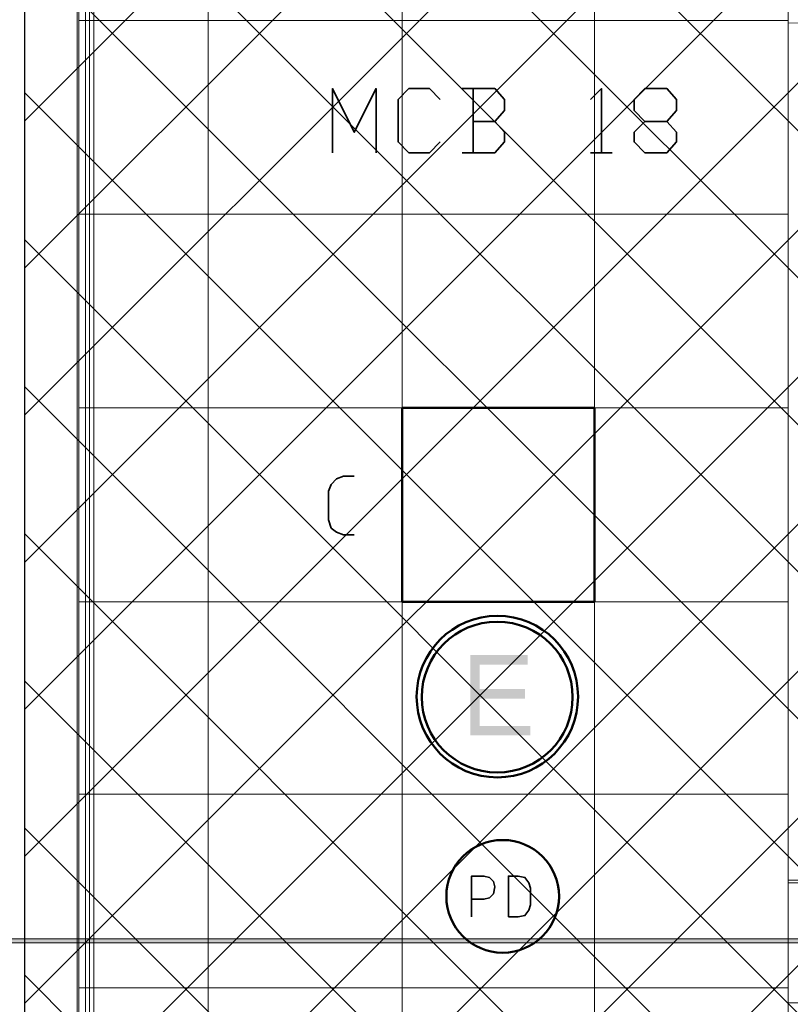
# Model space of a CAD drawing. Header units: millimetres. Extents: x 0.9 to 32.8, y 0.3 to 23.1.
# Tile 84 of 111: x 22 to 22.9, y 6.9 to 8.1. Entities that reach past the tile are written whole.
import ezdxf

# ---------------------------------------------------------------- set-up
doc = ezdxf.new("R2010")
doc.units = ezdxf.units.MM
doc.layers.add('PDF_Geometry', color=9, linetype='Continuous', true_color=0x808080)
doc.layers.add('PDF_Solid Fills', color=7, linetype='Continuous')

msp = doc.modelspace()

# ---------------------------------------------------------------- hatches: boundary and pattern name
h = msp.add_hatch()
h.set_pattern_fill('ANSI37', color=256, scale=0.04)
h.paths.add_polyline_path([(23.317, 4.1666), (21.9846, 4.1666), (21.9846, 9.473), (23.317, 9.473)])
at = {"layer": 'PDF_Solid Fills', "transparency": 33554559}
msp.add_hatch(color=256, dxfattribs=at).paths.add_polyline_path([(22.5987, 7.3231), (22.5287, 7.3231), (22.5287, 7.2248), (22.602, 7.2248), (22.602, 7.2364), (22.5403, 7.2364), (22.5403, 7.2698), (22.5953, 7.2698), (22.5953, 7.2814), (22.5403, 7.2814), (22.5403, 7.3114), (22.5987, 7.3114)])
at = {"layer": 'PDF_Solid Fills', "true_color": 0x808080, "transparency": 33554559}
msp.add_hatch(color=8, dxfattribs=at).paths.add_polyline_path([(28.2152, 6.9731), (28.2152, 6.9764), (1.3427, 6.9764), (1.3427, 6.9714), (28.2152, 6.9714)])

# ---------------------------------------------------------------- linework, layer by layer
msp.add_lwpolyline([(23.317, 4.1666), (21.9846, 4.1666), (21.9846, 9.473), (23.317, 9.473)], close=True)
at = {"layer": 'PDF_Geometry', "lineweight": 18}
msp.add_lwpolyline([(21.9587, 2.9949), (21.9587, 9.3297), (21.367, 9.3297), (21.367, 9.4197), (22.0487, 9.4197), (22.0487, 2.9949)], close=True, dxfattribs=at)
at = {"layer": 'PDF_Geometry', "color": 254, "lineweight": 18, "true_color": 0xdcdcdc}
for points in [[(22.917, 4.6432), (22.917, 9.4264), (22.0504, 9.4264), (22.0504, 4.6432)], [(22.917, 8.0947), (23.0337, 8.0964), (23.0337, 7.9997), (23.1403, 7.9997), (23.1403, 7.1414), (23.0337, 7.1414), (23.0337, 7.0448), (22.917, 7.0448)]]:
    msp.add_lwpolyline(points, close=True, dxfattribs=at)
for points in [[(22.2087, 4.6432), (22.2087, 9.4264)], [(22.4453, 4.6432), (22.4453, 9.4264)], [(22.6803, 4.6432), (22.6803, 9.4264)], [(22.0504, 8.0981), (22.917, 8.0981)], [(22.0504, 7.8614), (22.917, 7.8614)], [(22.0504, 7.6248), (22.917, 7.6248)], [(22.0504, 7.3881), (22.917, 7.3881)], [(22.0504, 7.1531), (22.917, 7.1531)], [(22.0504, 6.9164), (22.917, 6.9164)]]:
    msp.add_lwpolyline(points, dxfattribs=at)
at = {"layer": 'PDF_Geometry', "lineweight": 18}
for points in [[(22.0587, 4.6465), (22.0587, 9.393)], [(22.0637, 4.6465), (22.0637, 9.393)], [(22.0687, 4.6465), (22.0687, 9.393)], [(23.032, 7.0481), (22.917, 7.0481), (22.917, 6.9731), (22.917, 6.8981), (23.032, 6.8981)]]:
    msp.add_lwpolyline(points, dxfattribs=at)
at = {"layer": 'PDF_Geometry', "color": 7, "lineweight": 35}
for points in [[(22.3603, 7.9364), (22.3603, 8.0148), (22.387, 7.9614), (22.4137, 8.0148), (22.4137, 7.9364)], [(22.492, 7.9497), (22.4787, 7.9364), (22.4537, 7.9364), (22.4404, 7.9497), (22.4404, 8.0014), (22.4537, 8.0148), (22.4787, 8.0148), (22.492, 8.0014)], [(22.5587, 7.9747), (22.5703, 7.9881), (22.5703, 8.0014), (22.5587, 8.0148), (22.5187, 8.0148)], [(22.532, 8.0148), (22.532, 7.9364)], [(22.6753, 8.0014), (22.6887, 8.0148), (22.6887, 7.9364)], [(22.7687, 7.9747), (22.7803, 7.9614), (22.7803, 7.9497), (22.7687, 7.9364), (22.742, 7.9364), (22.7287, 7.9497), (22.7287, 7.9614), (22.742, 7.9747), (22.7687, 7.9747), (22.7803, 7.9881), (22.7803, 8.0014), (22.7687, 8.0148), (22.742, 8.0148), (22.7287, 8.0014), (22.7287, 7.9881), (22.742, 7.9747)], [(22.5187, 7.9364), (22.5587, 7.9364), (22.5703, 7.9497), (22.5703, 7.9614), (22.5587, 7.9747), (22.532, 7.9747)], [(22.6753, 7.9364), (22.702, 7.9364)], [(22.387, 7.4698), (22.3737, 7.4698), (22.3653, 7.4731), (22.3587, 7.4781), (22.3554, 7.4881), (22.3554, 7.5231), (22.3587, 7.5314), (22.3653, 7.5381), (22.3737, 7.5414), (22.387, 7.5414)], [(22.5303, 7.0031), (22.5303, 7.0531), (22.5453, 7.0531), (22.552, 7.0514), (22.557, 7.0464), (22.5587, 7.0398), (22.557, 7.0314), (22.552, 7.0264), (22.5453, 7.0248), (22.5303, 7.0248)]]:
    msp.add_lwpolyline(points, dxfattribs=at)
at = {"layer": 'PDF_Geometry', "color": 3, "lineweight": 50}
msp.add_lwpolyline([(22.6803, 7.3881), (22.6803, 7.6248), (22.4454, 7.6248), (22.4454, 7.3881)], close=True, dxfattribs=at)
at = {"layer": 'PDF_Geometry', "color": 7, "lineweight": 35}
msp.add_lwpolyline([(22.5753, 7.0031), (22.587, 7.0031), (22.5953, 7.0048), (22.6003, 7.0114), (22.602, 7.0181), (22.602, 7.0381), (22.6003, 7.0448), (22.5953, 7.0514), (22.587, 7.0531), (22.5753, 7.0531)], close=True, dxfattribs=at)
at = {"layer": 'PDF_Geometry', "lineweight": 5}
msp.add_lwpolyline([(28.2152, 6.9731), (28.2152, 6.9764), (1.3427, 6.9764), (1.3427, 6.9714), (28.2152, 6.9714)], close=True, dxfattribs=at)
at = {"layer": 'PDF_Geometry', "color": 4, "lineweight": 50}
for centre, radius in [((22.5617, 7.2722), 0.0986), ((22.5615, 7.2716), 0.0921)]:
    msp.add_circle(centre, radius, dxfattribs=at)
at = {"layer": 'PDF_Geometry', "color": 3, "lineweight": 50}
msp.add_circle((22.5682, 7.0283), 0.0688, dxfattribs=at)

doc.saveas('drawing.dxf')
